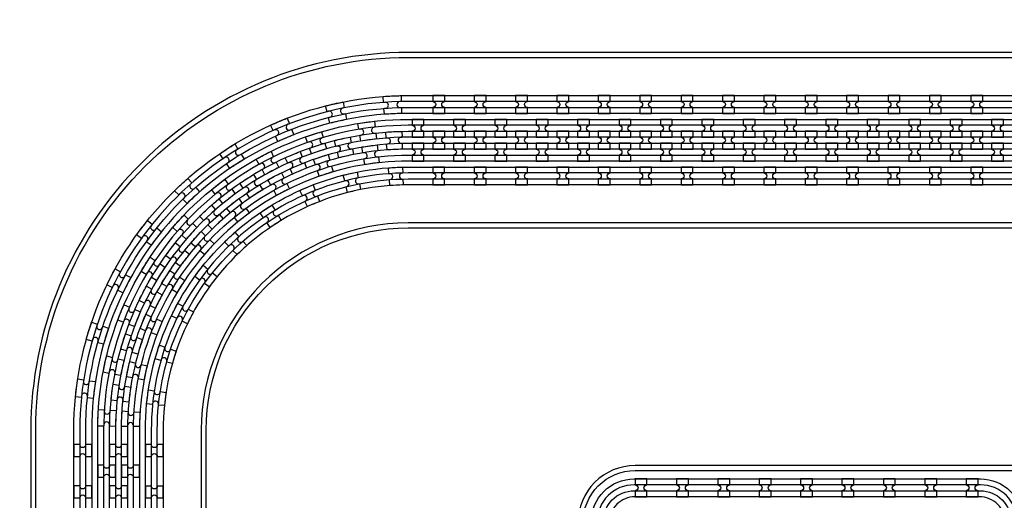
# Model space of a CAD drawing. Extents: x -63500 to 63500, y -63500 to 63500.
# Tile 39 of 256: x -10891 to -4943, y -34085 to -31181. Entities that reach past the tile are written whole.
import ezdxf

# ---------------------------------------------------------------- set-up
doc = ezdxf.new("R2010")
doc.units = 13
doc.header["$MEASUREMENT"] = 0
for name, color, linetype in [('1_Metal', 2, 'Continuous'), ('2_Electrodes', 5, 'Continuous'), ('3_Outline', 4, 'Continuous')]:
    doc.layers.add(name, color=color, linetype=linetype)

# ---------------------------------------------------------------- blocks, each defined once
blk = doc.blocks.new('*U232')
at = {"layer": '1_Metal'}
for points in [[(137.3, 193.7, -1), (140.1, 229.6, 0.000475), (142.9, 229.4), (145.6, 265.3, -0.013499), (66.1, 273.3), (61.5, 237.6, 0.000627), (65.3, 237.1, -1), (60.8, 201.4, -0.000627), (56.9, 201.9), (52.3, 166.2, 0.013498), (137.6, 157.5), (140.3, 193.5, -0.000475)], [(-23, 31.6), (-17.3, 67.2, -0.000725), (-22.1, 68, -1), (-16.2, 103.5, 0.000725), (-11.5, 102.7), (-5.7, 138.2, -0.013497), (-91.8, 154.6), (-99.5, 119.4, 0.000878), (-93.8, 118.2, -1), (-101.4, 83, -0.000877), (-107.2, 84.3), (-114.9, 49.1, 0.013496)], [(-122.5, 13.9), (-130.2, -21.2, 0.001088), (-122.5, -22.9, -1), (-130.1, -58.1, -0.001088), (-137.9, -56.4), (-145.6, -91.6, 0.013495), (-46.1, -110.5), (-40.3, -75, -0.000936), (-47.1, -73.9, -1), (-41.2, -38.3, 0.000936), (-34.6, -39.4), (-28.8, -3.9, -0.013496)], [(38.6, 59.1), (34, 23.4, 0.000987), (40.8, 22.5, -1), (36.4, -13.2, -0.000987), (29.4, -12.4), (24.9, -48.1, 0.013495), (121.7, -57.8), (124.4, -21.9, -0.000835), (118.5, -21.5, -1), (121.3, 14.4, 0.000835), (127, 14), (129.7, 49.9, -0.013497), (38.6, 59.1)], [(16.3, -192.1, -1), (11.9, -227.9, -0.001268), (1.9, -226.6), (-2.6, -262.3, 0.013494), (105.8, -273.3), (108.5, -237.4, -0.001116), (99.6, -236.7, -1), (102.5, -200.8, 0.001116), (111.1, -201.5), (113.8, -165.6, -0.013495), (11.1, -155.2), (6.5, -190.9, 0.001268)]]:
    blk.add_lwpolyline(points, format="xyb", close=True, dxfattribs=at)
blk = doc.blocks.new('*U226')
at = {"layer": '1_Metal', "color": 0, "linetype": 'ByBlock', "lineweight": -2, "transparency": 16777216}
for p, rotation in [((-415.8, 1200.9), 80.00000000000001), ((-537.3, 919.2), 70.00000000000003), ((-705.7, 662.9), 59.99999999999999), ((-916.2, 439.7), 50), ((-1162.2, 256.5), 40), ((-1436.2, 118.7), 30.00000000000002), ((-1730.1, 30.7), 19.99999999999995), ((-2034.7, -5), 9.999999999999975)]:
    blk.add_blockref('*U232', p, dxfattribs=dict(at, rotation=rotation))
blk.add_blockref('*U232', (-2340.9, 12.7), dxfattribs=at)
blk = doc.blocks.new('*U228')
at = {"layer": '1_Metal'}
for points in [[(137.3, 193.7, -1), (140.1, 229.6, 0.000475), (142.9, 229.4), (145.6, 265.3, -0.013499), (66.1, 273.3), (61.5, 237.6, 0.000627), (65.3, 237.1, -1), (60.8, 201.4, -0.000627), (56.9, 201.9), (52.3, 166.2, 0.013498), (137.6, 157.5), (140.3, 193.5, -0.000475)], [(-23, 31.6), (-17.3, 67.2, -0.000725), (-22.1, 68, -1), (-16.2, 103.5, 0.000725), (-11.5, 102.7), (-5.7, 138.2, -0.013497), (-91.8, 154.6), (-99.5, 119.4, 0.000878), (-93.8, 118.2, -1), (-101.4, 83, -0.000877), (-107.2, 84.3), (-114.9, 49.1, 0.013496)], [(-122.5, 13.9), (-130.2, -21.2, 0.001088), (-122.5, -22.9, -1), (-130.1, -58.1, -0.001088), (-137.9, -56.4), (-145.6, -91.6, 0.013495), (-46.1, -110.5), (-40.3, -75, -0.000936), (-47.1, -73.9, -1), (-41.2, -38.3, 0.000936), (-34.6, -39.4), (-28.8, -3.9, -0.013496)], [(38.6, 59.1), (34, 23.4, 0.000987), (40.8, 22.5, -1), (36.4, -13.2, -0.000987), (29.4, -12.4), (24.9, -48.1, 0.013495), (121.7, -57.8), (124.4, -21.9, -0.000835), (118.5, -21.5, -1), (121.3, 14.4, 0.000835), (127, 14), (129.7, 49.9, -0.013497), (38.6, 59.1)], [(16.3, -192.1, -1), (11.9, -227.9, -0.001268), (1.9, -226.6), (-2.6, -262.3, 0.013494), (105.8, -273.3), (108.5, -237.4, -0.001116), (99.6, -236.7, -1), (102.5, -200.8, 0.001116), (111.1, -201.5), (113.8, -165.6, -0.013495), (11.1, -155.2), (6.5, -190.9, 0.001268)]]:
    blk.add_lwpolyline(points, format="xyb", close=True, dxfattribs=at)
blk = doc.blocks.new('*U229')
at = {"layer": '1_Metal', "color": 0, "linetype": 'ByBlock', "lineweight": -2, "transparency": 16777216}
for p, rotation in [((-415.8, 1200.9), 80.00000000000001), ((-537.3, 919.2), 70.00000000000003), ((-705.7, 662.9), 59.99999999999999), ((-916.2, 439.7), 50), ((-1162.2, 256.5), 40), ((-1436.2, 118.7), 30.00000000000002), ((-1730.1, 30.7), 19.99999999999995), ((-2034.7, -5), 9.999999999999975)]:
    blk.add_blockref('*U228', p, dxfattribs=dict(at, rotation=rotation))
blk.add_blockref('*U228', (-2340.9, 12.7), dxfattribs=at)
blk = doc.blocks.new('*U230')
at = {"layer": '1_Metal'}
for points in [[(-270, 36), (-270, -36), (-234, -36, -0.414214), (-216, -18), (-216, -18, -0.414214), (-198, -36), (-162, -36), (-162, 36), (-198, 36, -0.414214), (-216, 18), (-216, 18, -0.414214), (-234, 36)], [(54, -35.9), (54, 36.1), (18, 36.1, -0.414214), (0, 18.1), (0, 18.1, -0.414214), (-18, 36.1), (-54, 36.1), (-54, -35.9), (-18, -35.9, -0.414214), (0, -17.9), (0, -17.9, -0.414214), (18, -35.9), (54, -35.9)], [(162, 35.9), (162, -36.1), (198, -36.1, -0.414214), (216, -18.1), (216, -18.1, -0.414214), (234, -36.1), (270, -36.1), (270, 35.9), (234, 35.9, -0.414214), (216, 17.9), (216, 17.9, -0.414214), (198, 35.9)]]:
    blk.add_lwpolyline(points, format="xyb", close=True, dxfattribs=at)
blk = doc.blocks.new('*U231')
at = {"layer": '1_Metal', "color": 0, "linetype": 'ByBlock', "lineweight": -2, "transparency": 16777216}
for p in [(0, 250), (0, 0)]:
    blk.add_blockref('*U230', p, dxfattribs=at)

msp = doc.modelspace()

# ---------------------------------------------------------------- linework, layer by layer
for radius in [50000, 47500, 45000]:
    msp.add_circle((0, 0), radius)
at = {"layer": '1_Metal'}
for points in [[(-50000, 0, 1), (50000, 0), (51000, 0, -1), (-51000, 0)], [(-8324, -31639.7), (-8396, -31639.7), (-8396, -31675.7, -0.414214), (-8378, -31693.7), (-8378, -31693.7, -0.414214), (-8396, -31711.7), (-8396, -31747.7), (-8324, -31747.7), (-8324, -31711.7, -0.414214), (-8342, -31693.7), (-8342, -31693.7, -0.414214), (-8324, -31675.7)], [(-8074, -31639.7), (-8146, -31639.7), (-8146, -31675.7, -0.414214), (-8128, -31693.7), (-8128, -31693.7, -0.414214), (-8146, -31711.7), (-8146, -31747.7), (-8074, -31747.7), (-8074, -31711.7, -0.414214), (-8092, -31693.7), (-8092, -31693.7, -0.414214), (-8074, -31675.7)], [(-7824, -31639.7), (-7896, -31639.7), (-7896, -31675.7, -0.414214), (-7878, -31693.7), (-7878, -31693.7, -0.414214), (-7896, -31711.7), (-7896, -31747.7), (-7824, -31747.7), (-7824, -31711.7, -0.414214), (-7842, -31693.7), (-7842, -31693.7, -0.414214), (-7824, -31675.7)], [(-7574, -31639.7), (-7646, -31639.7), (-7646, -31675.7, -0.414214), (-7628, -31693.7), (-7628, -31693.7, -0.414214), (-7646, -31711.7), (-7646, -31747.7), (-7574, -31747.7), (-7574, -31711.7, -0.414214), (-7592, -31693.7), (-7592, -31693.7, -0.414214), (-7574, -31675.7)], [(-7324, -31639.7), (-7396, -31639.7), (-7396, -31675.7, -0.414214), (-7378, -31693.7), (-7378, -31693.7, -0.414214), (-7396, -31711.7), (-7396, -31747.7), (-7324, -31747.7), (-7324, -31711.7, -0.414214), (-7342, -31693.7), (-7342, -31693.7, -0.414214), (-7324, -31675.7)], [(-7074, -31639.7), (-7146, -31639.7), (-7146, -31675.7, -0.414214), (-7128, -31693.7), (-7128, -31693.7, -0.414214), (-7146, -31711.7), (-7146, -31747.7), (-7074, -31747.7), (-7074, -31711.7, -0.414214), (-7092, -31693.7), (-7092, -31693.7, -0.414214), (-7074, -31675.7)], [(-6824, -31639.7), (-6896, -31639.7), (-6896, -31675.7, -0.414214), (-6878, -31693.7), (-6878, -31693.7, -0.414214), (-6896, -31711.7), (-6896, -31747.7), (-6824, -31747.7), (-6824, -31711.7, -0.414214), (-6842, -31693.7), (-6842, -31693.7, -0.414214), (-6824, -31675.7)], [(-6574, -31639.7), (-6646, -31639.7), (-6646, -31675.7, -0.414214), (-6628, -31693.7), (-6628, -31693.7, -0.414214), (-6646, -31711.7), (-6646, -31747.7), (-6574, -31747.7), (-6574, -31711.7, -0.414214), (-6592, -31693.7), (-6592, -31693.7, -0.414214), (-6574, -31675.7)], [(-6324, -31639.7), (-6396, -31639.7), (-6396, -31675.7, -0.414214), (-6378, -31693.7), (-6378, -31693.7, -0.414214), (-6396, -31711.7), (-6396, -31747.7), (-6324, -31747.7), (-6324, -31711.7, -0.414214), (-6342, -31693.7), (-6342, -31693.7, -0.414214), (-6324, -31675.7)], [(-6074, -31639.7), (-6146, -31639.7), (-6146, -31675.7, -0.414214), (-6128, -31693.7), (-6128, -31693.7, -0.414214), (-6146, -31711.7), (-6146, -31747.7), (-6074, -31747.7), (-6074, -31711.7, -0.414214), (-6092, -31693.7), (-6092, -31693.7, -0.414214), (-6074, -31675.7)], [(-5824, -31639.7), (-5896, -31639.7), (-5896, -31675.7, -0.414214), (-5878, -31693.7), (-5878, -31693.7, -0.414214), (-5896, -31711.7), (-5896, -31747.7), (-5824, -31747.7), (-5824, -31711.7, -0.414214), (-5842, -31693.7), (-5842, -31693.7, -0.414214), (-5824, -31675.7)], [(-5574, -31639.7), (-5646, -31639.7), (-5646, -31675.7, -0.414214), (-5628, -31693.7), (-5628, -31693.7, -0.414214), (-5646, -31711.7), (-5646, -31747.7), (-5574, -31747.7), (-5574, -31711.7, -0.414214), (-5592, -31693.7), (-5592, -31693.7, -0.414214), (-5574, -31675.7)], [(-5324, -31639.7), (-5396, -31639.7), (-5396, -31675.7, -0.414214), (-5378, -31693.7), (-5378, -31693.7, -0.414214), (-5396, -31711.7), (-5396, -31747.7), (-5324, -31747.7), (-5324, -31711.7, -0.414214), (-5342, -31693.7), (-5342, -31693.7, -0.414214), (-5324, -31675.7)], [(-5074, -31639.7), (-5146, -31639.7), (-5146, -31675.7, -0.414214), (-5128, -31693.7), (-5128, -31693.7, -0.414214), (-5146, -31711.7), (-5146, -31747.7), (-5074, -31747.7), (-5074, -31711.7, -0.414214), (-5092, -31693.7), (-5092, -31693.7, -0.414214), (-5074, -31675.7)], [(18997.9, -31819.7), (-8544, -31819.7, 0.414214), (-10384, -33659.7), (-10384, -34159.7, 0.414214), (-8544, -35999.7), (-7312, -35999.7, 0.414214), (-7294, -35981.7), (-7294, -35981.7), (-7263.4, -35981.7), (-7263.4, -36051.9), (-7293.4, -36051.9, 0.384752), (-7311.3, -36035.7), (-8544, -36035.7, -0.414214), (-10420, -34159.7), (-10420, -33659.7, -0.414214), (-8544, -31783.7), (18997.9, -31783.7)], [(-8520.9, -31891.7), (-8448.9, -31891.7), (-8448.9, -31855.7, -0.414214), (-8466.9, -31837.7), (-8466.9, -31837.7, -0.414214), (-8448.9, -31819.7), (-8448.9, -31783.7), (-8520.9, -31783.7), (-8520.9, -31819.7, -0.414214), (-8502.9, -31837.7), (-8502.9, -31837.7, -0.414214), (-8520.9, -31855.7), (-8520.9, -31891.7)], [(-8270.9, -31891.7), (-8198.9, -31891.7), (-8198.9, -31855.7, -0.414214), (-8216.9, -31837.7), (-8216.9, -31837.7, -0.414214), (-8198.9, -31819.7), (-8198.9, -31783.7), (-8270.9, -31783.7), (-8270.9, -31819.7, -0.414214), (-8252.9, -31837.7), (-8252.9, -31837.7, -0.414214), (-8270.9, -31855.7), (-8270.9, -31891.7)], [(-8020.9, -31891.7), (-7948.9, -31891.7), (-7948.9, -31855.7, -0.414214), (-7966.9, -31837.7), (-7966.9, -31837.7, -0.414214), (-7948.9, -31819.7), (-7948.9, -31783.7), (-8020.9, -31783.7), (-8020.9, -31819.7, -0.414214), (-8002.9, -31837.7), (-8002.9, -31837.7, -0.414214), (-8020.9, -31855.7), (-8020.9, -31891.7)], [(-7770.9, -31891.7), (-7698.9, -31891.7), (-7698.9, -31855.7, -0.414214), (-7716.9, -31837.7), (-7716.9, -31837.7, -0.414214), (-7698.9, -31819.7), (-7698.9, -31783.7), (-7770.9, -31783.7), (-7770.9, -31819.7, -0.414214), (-7752.9, -31837.7), (-7752.9, -31837.7, -0.414214), (-7770.9, -31855.7), (-7770.9, -31891.7)], [(-7520.9, -31891.7), (-7448.9, -31891.7), (-7448.9, -31855.7, -0.414214), (-7466.9, -31837.7), (-7466.9, -31837.7, -0.414214), (-7448.9, -31819.7), (-7448.9, -31783.7), (-7520.9, -31783.7), (-7520.9, -31819.7, -0.414214), (-7502.9, -31837.7), (-7502.9, -31837.7, -0.414214), (-7520.9, -31855.7), (-7520.9, -31891.7)], [(-7270.9, -31891.7), (-7198.9, -31891.7), (-7198.9, -31855.7, -0.414214), (-7216.9, -31837.7), (-7216.9, -31837.7, -0.414214), (-7198.9, -31819.7), (-7198.9, -31783.7), (-7270.9, -31783.7), (-7270.9, -31819.7, -0.414214), (-7252.9, -31837.7), (-7252.9, -31837.7, -0.414214), (-7270.9, -31855.7), (-7270.9, -31891.7)], [(-7020.9, -31891.7), (-6948.9, -31891.7), (-6948.9, -31855.7, -0.414214), (-6966.9, -31837.7), (-6966.9, -31837.7, -0.414214), (-6948.9, -31819.7), (-6948.9, -31783.7), (-7020.9, -31783.7), (-7020.9, -31819.7, -0.414214), (-7002.9, -31837.7), (-7002.9, -31837.7, -0.414214), (-7020.9, -31855.7), (-7020.9, -31891.7)], [(-6770.9, -31891.7), (-6698.9, -31891.7), (-6698.9, -31855.7, -0.414214), (-6716.9, -31837.7), (-6716.9, -31837.7, -0.414214), (-6698.9, -31819.7), (-6698.9, -31783.7), (-6770.9, -31783.7), (-6770.9, -31819.7, -0.414214), (-6752.9, -31837.7), (-6752.9, -31837.7, -0.414214), (-6770.9, -31855.7), (-6770.9, -31891.7)], [(-6520.9, -31891.7), (-6448.9, -31891.7), (-6448.9, -31855.7, -0.414214), (-6466.9, -31837.7), (-6466.9, -31837.7, -0.414214), (-6448.9, -31819.7), (-6448.9, -31783.7), (-6520.9, -31783.7), (-6520.9, -31819.7, -0.414214), (-6502.9, -31837.7), (-6502.9, -31837.7, -0.414214), (-6520.9, -31855.7), (-6520.9, -31891.7)], [(-6270.9, -31891.7), (-6198.9, -31891.7), (-6198.9, -31855.7, -0.414214), (-6216.9, -31837.7), (-6216.9, -31837.7, -0.414214), (-6198.9, -31819.7), (-6198.9, -31783.7), (-6270.9, -31783.7), (-6270.9, -31819.7, -0.414214), (-6252.9, -31837.7), (-6252.9, -31837.7, -0.414214), (-6270.9, -31855.7), (-6270.9, -31891.7)], [(-6020.9, -31891.7), (-5948.9, -31891.7), (-5948.9, -31855.7, -0.414214), (-5966.9, -31837.7), (-5966.9, -31837.7, -0.414214), (-5948.9, -31819.7), (-5948.9, -31783.7), (-6020.9, -31783.7), (-6020.9, -31819.7, -0.414214), (-6002.9, -31837.7), (-6002.9, -31837.7, -0.414214), (-6020.9, -31855.7), (-6020.9, -31891.7)], [(-5770.9, -31891.7), (-5698.9, -31891.7), (-5698.9, -31855.7, -0.414214), (-5716.9, -31837.7), (-5716.9, -31837.7, -0.414214), (-5698.9, -31819.7), (-5698.9, -31783.7), (-5770.9, -31783.7), (-5770.9, -31819.7, -0.414214), (-5752.9, -31837.7), (-5752.9, -31837.7, -0.414214), (-5770.9, -31855.7), (-5770.9, -31891.7)], [(-5520.9, -31891.7), (-5448.9, -31891.7), (-5448.9, -31855.7, -0.414214), (-5466.9, -31837.7), (-5466.9, -31837.7, -0.414214), (-5448.9, -31819.7), (-5448.9, -31783.7), (-5520.9, -31783.7), (-5520.9, -31819.7, -0.414214), (-5502.9, -31837.7), (-5502.9, -31837.7, -0.414214), (-5520.9, -31855.7), (-5520.9, -31891.7)], [(-5270.9, -31891.7), (-5198.9, -31891.7), (-5198.9, -31855.7, -0.414214), (-5216.9, -31837.7), (-5216.9, -31837.7, -0.414214), (-5198.9, -31819.7), (-5198.9, -31783.7), (-5270.9, -31783.7), (-5270.9, -31819.7, -0.414214), (-5252.9, -31837.7), (-5252.9, -31837.7, -0.414214), (-5270.9, -31855.7), (-5270.9, -31891.7)], [(-5020.9, -31891.7), (-4948.9, -31891.7), (-4948.9, -31855.7, -0.414214), (-4966.9, -31837.7), (-4966.9, -31837.7, -0.414214), (-4948.9, -31819.7), (-4948.9, -31783.7), (-5020.9, -31783.7), (-5020.9, -31819.7, -0.414214), (-5002.9, -31837.7), (-5002.9, -31837.7, -0.414214), (-5020.9, -31855.7), (-5020.9, -31891.7)], [(18997.9, -31891.7), (-8544, -31891.7, 0.414214), (-10312, -33659.7), (-10312, -34159.7, 0.414214), (-8544, -35927.7), (-7312, -35927.7, 0.414214), (-7294, -35909.7), (-7294, -35909.7), (-7263.4, -35909.7), (-7263.4, -35981.7), (-7294, -35981.7, 0.414214), (-7312, -35963.7), (-8544, -35963.7, -0.414214), (-10348, -34159.7), (-10348, -33659.7, -0.414214), (-8544, -31855.7), (18997.9, -31855.7)], [(-8395.9, -31963.7), (-8323.9, -31963.7), (-8323.9, -31927.7, -0.414214), (-8341.9, -31909.7), (-8341.9, -31909.7, -0.414214), (-8323.9, -31891.7), (-8323.9, -31855.7), (-8395.9, -31855.7), (-8395.9, -31891.7, -0.414214), (-8377.9, -31909.7), (-8377.9, -31909.7, -0.414214), (-8395.9, -31927.7), (-8395.9, -31963.7)], [(-8145.9, -31963.7), (-8073.9, -31963.7), (-8073.9, -31927.7, -0.414214), (-8091.9, -31909.7), (-8091.9, -31909.7, -0.414214), (-8073.9, -31891.7), (-8073.9, -31855.7), (-8145.9, -31855.7), (-8145.9, -31891.7, -0.414214), (-8127.9, -31909.7), (-8127.9, -31909.7, -0.414214), (-8145.9, -31927.7), (-8145.9, -31963.7)], [(-7895.9, -31963.7), (-7823.9, -31963.7), (-7823.9, -31927.7, -0.414214), (-7841.9, -31909.7), (-7841.9, -31909.7, -0.414214), (-7823.9, -31891.7), (-7823.9, -31855.7), (-7895.9, -31855.7), (-7895.9, -31891.7, -0.414214), (-7877.9, -31909.7), (-7877.9, -31909.7, -0.414214), (-7895.9, -31927.7), (-7895.9, -31963.7)], [(-7645.9, -31963.7), (-7573.9, -31963.7), (-7573.9, -31927.7, -0.414214), (-7591.9, -31909.7), (-7591.9, -31909.7, -0.414214), (-7573.9, -31891.7), (-7573.9, -31855.7), (-7645.9, -31855.7), (-7645.9, -31891.7, -0.414214), (-7627.9, -31909.7), (-7627.9, -31909.7, -0.414214), (-7645.9, -31927.7), (-7645.9, -31963.7)], [(-7395.9, -31963.7), (-7323.9, -31963.7), (-7323.9, -31927.7, -0.414214), (-7341.9, -31909.7), (-7341.9, -31909.7, -0.414214), (-7323.9, -31891.7), (-7323.9, -31855.7), (-7395.9, -31855.7), (-7395.9, -31891.7, -0.414214), (-7377.9, -31909.7), (-7377.9, -31909.7, -0.414214), (-7395.9, -31927.7), (-7395.9, -31963.7)], [(-7145.9, -31963.7), (-7073.9, -31963.7), (-7073.9, -31927.7, -0.414214), (-7091.9, -31909.7), (-7091.9, -31909.7, -0.414214), (-7073.9, -31891.7), (-7073.9, -31855.7), (-7145.9, -31855.7), (-7145.9, -31891.7, -0.414214), (-7127.9, -31909.7), (-7127.9, -31909.7, -0.414214), (-7145.9, -31927.7), (-7145.9, -31963.7)], [(-6895.9, -31963.7), (-6823.9, -31963.7), (-6823.9, -31927.7, -0.414214), (-6841.9, -31909.7), (-6841.9, -31909.7, -0.414214), (-6823.9, -31891.7), (-6823.9, -31855.7), (-6895.9, -31855.7), (-6895.9, -31891.7, -0.414214), (-6877.9, -31909.7), (-6877.9, -31909.7, -0.414214), (-6895.9, -31927.7), (-6895.9, -31963.7)], [(-6645.9, -31963.7), (-6573.9, -31963.7), (-6573.9, -31927.7, -0.414214), (-6591.9, -31909.7), (-6591.9, -31909.7, -0.414214), (-6573.9, -31891.7), (-6573.9, -31855.7), (-6645.9, -31855.7), (-6645.9, -31891.7, -0.414214), (-6627.9, -31909.7), (-6627.9, -31909.7, -0.414214), (-6645.9, -31927.7), (-6645.9, -31963.7)], [(-6395.9, -31963.7), (-6323.9, -31963.7), (-6323.9, -31927.7, -0.414214), (-6341.9, -31909.7), (-6341.9, -31909.7, -0.414214), (-6323.9, -31891.7), (-6323.9, -31855.7), (-6395.9, -31855.7), (-6395.9, -31891.7, -0.414214), (-6377.9, -31909.7), (-6377.9, -31909.7, -0.414214), (-6395.9, -31927.7), (-6395.9, -31963.7)], [(-6145.9, -31963.7), (-6073.9, -31963.7), (-6073.9, -31927.7, -0.414214), (-6091.9, -31909.7), (-6091.9, -31909.7, -0.414214), (-6073.9, -31891.7), (-6073.9, -31855.7), (-6145.9, -31855.7), (-6145.9, -31891.7, -0.414214), (-6127.9, -31909.7), (-6127.9, -31909.7, -0.414214), (-6145.9, -31927.7), (-6145.9, -31963.7)], [(-5895.9, -31963.7), (-5823.9, -31963.7), (-5823.9, -31927.7, -0.414214), (-5841.9, -31909.7), (-5841.9, -31909.7, -0.414214), (-5823.9, -31891.7), (-5823.9, -31855.7), (-5895.9, -31855.7), (-5895.9, -31891.7, -0.414214), (-5877.9, -31909.7), (-5877.9, -31909.7, -0.414214), (-5895.9, -31927.7), (-5895.9, -31963.7)], [(-5645.9, -31963.7), (-5573.9, -31963.7), (-5573.9, -31927.7, -0.414214), (-5591.9, -31909.7), (-5591.9, -31909.7, -0.414214), (-5573.9, -31891.7), (-5573.9, -31855.7), (-5645.9, -31855.7), (-5645.9, -31891.7, -0.414214), (-5627.9, -31909.7), (-5627.9, -31909.7, -0.414214), (-5645.9, -31927.7), (-5645.9, -31963.7)], [(-5395.9, -31963.7), (-5323.9, -31963.7), (-5323.9, -31927.7, -0.414214), (-5341.9, -31909.7), (-5341.9, -31909.7, -0.414214), (-5323.9, -31891.7), (-5323.9, -31855.7), (-5395.9, -31855.7), (-5395.9, -31891.7, -0.414214), (-5377.9, -31909.7), (-5377.9, -31909.7, -0.414214), (-5395.9, -31927.7), (-5395.9, -31963.7)], [(-5145.9, -31963.7), (-5073.9, -31963.7), (-5073.9, -31927.7, -0.414214), (-5091.9, -31909.7), (-5091.9, -31909.7, -0.414214), (-5073.9, -31891.7), (-5073.9, -31855.7), (-5145.9, -31855.7), (-5145.9, -31891.7, -0.414214), (-5127.9, -31909.7), (-5127.9, -31909.7, -0.414214), (-5145.9, -31927.7), (-5145.9, -31963.7)], [(18997.9, -31963.7), (-8544, -31963.7, 0.414214), (-10240, -33659.7), (-10240, -34159.7, 0.414214), (-8544, -35855.7), (-7312, -35855.7, 0.414214), (-7294, -35837.7), (-7294, -35837.7), (-7263.4, -35837.7), (-7263.4, -35909.7), (-7294, -35909.7, 0.414214), (-7312, -35891.7), (-8544, -35891.7, -0.414214), (-10276, -34159.7), (-10276, -33659.7, -0.414214), (-8544, -31927.7), (18997.9, -31927.7)], [(-8520.9, -31927.7), (-8520.9, -31963.7, -0.414214), (-8502.9, -31981.7), (-8502.9, -31981.7, -0.414214), (-8520.9, -31999.7), (-8520.9, -32035.7), (-8448.9, -32035.7), (-8448.9, -31999.7, -0.414214), (-8466.9, -31981.7), (-8466.9, -31981.7, -0.414214), (-8448.9, -31963.7), (-8448.9, -31927.7)], [(-8270.9, -31927.7), (-8270.9, -31963.7, -0.414214), (-8252.9, -31981.7), (-8252.9, -31981.7, -0.414214), (-8270.9, -31999.7), (-8270.9, -32035.7), (-8198.9, -32035.7), (-8198.9, -31999.7, -0.414214), (-8216.9, -31981.7), (-8216.9, -31981.7, -0.414214), (-8198.9, -31963.7), (-8198.9, -31927.7)], [(-8020.9, -31927.7), (-8020.9, -31963.7, -0.414214), (-8002.9, -31981.7), (-8002.9, -31981.7, -0.414214), (-8020.9, -31999.7), (-8020.9, -32035.7), (-7948.9, -32035.7), (-7948.9, -31999.7, -0.414214), (-7966.9, -31981.7), (-7966.9, -31981.7, -0.414214), (-7948.9, -31963.7), (-7948.9, -31927.7)], [(-7770.9, -31927.7), (-7770.9, -31963.7, -0.414214), (-7752.9, -31981.7), (-7752.9, -31981.7, -0.414214), (-7770.9, -31999.7), (-7770.9, -32035.7), (-7698.9, -32035.7), (-7698.9, -31999.7, -0.414214), (-7716.9, -31981.7), (-7716.9, -31981.7, -0.414214), (-7698.9, -31963.7), (-7698.9, -31927.7)], [(-7520.9, -31927.7), (-7520.9, -31963.7, -0.414214), (-7502.9, -31981.7), (-7502.9, -31981.7, -0.414214), (-7520.9, -31999.7), (-7520.9, -32035.7), (-7448.9, -32035.7), (-7448.9, -31999.7, -0.414214), (-7466.9, -31981.7), (-7466.9, -31981.7, -0.414214), (-7448.9, -31963.7), (-7448.9, -31927.7)], [(-7270.9, -31927.7), (-7270.9, -31963.7, -0.414214), (-7252.9, -31981.7), (-7252.9, -31981.7, -0.414214), (-7270.9, -31999.7), (-7270.9, -32035.7), (-7198.9, -32035.7), (-7198.9, -31999.7, -0.414214), (-7216.9, -31981.7), (-7216.9, -31981.7, -0.414214), (-7198.9, -31963.7), (-7198.9, -31927.7)], [(-7020.9, -31927.7), (-7020.9, -31963.7, -0.414214), (-7002.9, -31981.7), (-7002.9, -31981.7, -0.414214), (-7020.9, -31999.7), (-7020.9, -32035.7), (-6948.9, -32035.7), (-6948.9, -31999.7, -0.414214), (-6966.9, -31981.7), (-6966.9, -31981.7, -0.414214), (-6948.9, -31963.7), (-6948.9, -31927.7)], [(-6770.9, -31927.7), (-6770.9, -31963.7, -0.414214), (-6752.9, -31981.7), (-6752.9, -31981.7, -0.414214), (-6770.9, -31999.7), (-6770.9, -32035.7), (-6698.9, -32035.7), (-6698.9, -31999.7, -0.414214), (-6716.9, -31981.7), (-6716.9, -31981.7, -0.414214), (-6698.9, -31963.7), (-6698.9, -31927.7)], [(-6520.9, -31927.7), (-6520.9, -31963.7, -0.414214), (-6502.9, -31981.7), (-6502.9, -31981.7, -0.414214), (-6520.9, -31999.7), (-6520.9, -32035.7), (-6448.9, -32035.7), (-6448.9, -31999.7, -0.414214), (-6466.9, -31981.7), (-6466.9, -31981.7, -0.414214), (-6448.9, -31963.7), (-6448.9, -31927.7)], [(-6270.9, -31927.7), (-6270.9, -31963.7, -0.414214), (-6252.9, -31981.7), (-6252.9, -31981.7, -0.414214), (-6270.9, -31999.7), (-6270.9, -32035.7), (-6198.9, -32035.7), (-6198.9, -31999.7, -0.414214), (-6216.9, -31981.7), (-6216.9, -31981.7, -0.414214), (-6198.9, -31963.7), (-6198.9, -31927.7)], [(-6020.9, -31927.7), (-6020.9, -31963.7, -0.414214), (-6002.9, -31981.7), (-6002.9, -31981.7, -0.414214), (-6020.9, -31999.7), (-6020.9, -32035.7), (-5948.9, -32035.7), (-5948.9, -31999.7, -0.414214), (-5966.9, -31981.7), (-5966.9, -31981.7, -0.414214), (-5948.9, -31963.7), (-5948.9, -31927.7)], [(-5770.9, -31927.7), (-5770.9, -31963.7, -0.414214), (-5752.9, -31981.7), (-5752.9, -31981.7, -0.414214), (-5770.9, -31999.7), (-5770.9, -32035.7), (-5698.9, -32035.7), (-5698.9, -31999.7, -0.414214), (-5716.9, -31981.7), (-5716.9, -31981.7, -0.414214), (-5698.9, -31963.7), (-5698.9, -31927.7)], [(-5520.9, -31927.7), (-5520.9, -31963.7, -0.414214), (-5502.9, -31981.7), (-5502.9, -31981.7, -0.414214), (-5520.9, -31999.7), (-5520.9, -32035.7), (-5448.9, -32035.7), (-5448.9, -31999.7, -0.414214), (-5466.9, -31981.7), (-5466.9, -31981.7, -0.414214), (-5448.9, -31963.7), (-5448.9, -31927.7)], [(-5270.9, -31927.7), (-5270.9, -31963.7, -0.414214), (-5252.9, -31981.7), (-5252.9, -31981.7, -0.414214), (-5270.9, -31999.7), (-5270.9, -32035.7), (-5198.9, -32035.7), (-5198.9, -31999.7, -0.414214), (-5216.9, -31981.7), (-5216.9, -31981.7, -0.414214), (-5198.9, -31963.7), (-5198.9, -31927.7)], [(-5020.9, -31927.7), (-5020.9, -31963.7, -0.414214), (-5002.9, -31981.7), (-5002.9, -31981.7, -0.414214), (-5020.9, -31999.7), (-5020.9, -32035.7), (-4948.9, -32035.7), (-4948.9, -31999.7, -0.414214), (-4966.9, -31981.7), (-4966.9, -31981.7, -0.414214), (-4948.9, -31963.7), (-4948.9, -31927.7)], [(18997.9, -32035.7), (-8544, -32035.7, 0.414214), (-10168, -33659.7), (-10168, -34159.7, 0.414214), (-8544, -35783.7), (-7311.3, -35783.7, 0.384752), (-7293.4, -35767.5), (-7263.4, -35767.5), (-7263.4, -35837.7), (-7294, -35837.7, 0.414214), (-7312, -35819.7), (-8544, -35819.7, -0.414214), (-10204, -34159.7), (-10204, -33659.7, -0.414214), (-8544, -31999.7), (18997.9, -31999.7)], [(-8324.1, -32071.7), (-8396.1, -32071.7), (-8396.1, -32107.7, -0.414214), (-8378.1, -32125.7), (-8378.1, -32125.7, -0.414214), (-8396.1, -32143.7), (-8396.1, -32179.7), (-8324.1, -32179.7), (-8324.1, -32143.7, -0.414214), (-8342.1, -32125.7), (-8342.1, -32125.7, -0.414214), (-8324.1, -32107.7)], [(-8074.1, -32071.7), (-8146.1, -32071.7), (-8146.1, -32107.7, -0.414214), (-8128.1, -32125.7), (-8128.1, -32125.7, -0.414214), (-8146.1, -32143.7), (-8146.1, -32179.7), (-8074.1, -32179.7), (-8074.1, -32143.7, -0.414214), (-8092.1, -32125.7), (-8092.1, -32125.7, -0.414214), (-8074.1, -32107.7)], [(-7824.1, -32071.7), (-7896.1, -32071.7), (-7896.1, -32107.7, -0.414214), (-7878.1, -32125.7), (-7878.1, -32125.7, -0.414214), (-7896.1, -32143.7), (-7896.1, -32179.7), (-7824.1, -32179.7), (-7824.1, -32143.7, -0.414214), (-7842.1, -32125.7), (-7842.1, -32125.7, -0.414214), (-7824.1, -32107.7)], [(-7574.1, -32071.7), (-7646.1, -32071.7), (-7646.1, -32107.7, -0.414214), (-7628.1, -32125.7), (-7628.1, -32125.7, -0.414214), (-7646.1, -32143.7), (-7646.1, -32179.7), (-7574.1, -32179.7), (-7574.1, -32143.7, -0.414214), (-7592.1, -32125.7), (-7592.1, -32125.7, -0.414214), (-7574.1, -32107.7)], [(-7324.1, -32071.7), (-7396.1, -32071.7), (-7396.1, -32107.7, -0.414214), (-7378.1, -32125.7), (-7378.1, -32125.7, -0.414214), (-7396.1, -32143.7), (-7396.1, -32179.7), (-7324.1, -32179.7), (-7324.1, -32143.7, -0.414214), (-7342.1, -32125.7), (-7342.1, -32125.7, -0.414214), (-7324.1, -32107.7)], [(-7074.1, -32071.7), (-7146.1, -32071.7), (-7146.1, -32107.7, -0.414214), (-7128.1, -32125.7), (-7128.1, -32125.7, -0.414214), (-7146.1, -32143.7), (-7146.1, -32179.7), (-7074.1, -32179.7), (-7074.1, -32143.7, -0.414214), (-7092.1, -32125.7), (-7092.1, -32125.7, -0.414214), (-7074.1, -32107.7)], [(-6824.1, -32071.7), (-6896.1, -32071.7), (-6896.1, -32107.7, -0.414214), (-6878.1, -32125.7), (-6878.1, -32125.7, -0.414214), (-6896.1, -32143.7), (-6896.1, -32179.7), (-6824.1, -32179.7), (-6824.1, -32143.7, -0.414214), (-6842.1, -32125.7), (-6842.1, -32125.7, -0.414214), (-6824.1, -32107.7)], [(-6574.1, -32071.7), (-6646.1, -32071.7), (-6646.1, -32107.7, -0.414214), (-6628.1, -32125.7), (-6628.1, -32125.7, -0.414214), (-6646.1, -32143.7), (-6646.1, -32179.7), (-6574.1, -32179.7), (-6574.1, -32143.7, -0.414214), (-6592.1, -32125.7), (-6592.1, -32125.7, -0.414214), (-6574.1, -32107.7)], [(-6324.1, -32071.7), (-6396.1, -32071.7), (-6396.1, -32107.7, -0.414214), (-6378.1, -32125.7), (-6378.1, -32125.7, -0.414214), (-6396.1, -32143.7), (-6396.1, -32179.7), (-6324.1, -32179.7), (-6324.1, -32143.7, -0.414214), (-6342.1, -32125.7), (-6342.1, -32125.7, -0.414214), (-6324.1, -32107.7)], [(-6074.1, -32071.7), (-6146.1, -32071.7), (-6146.1, -32107.7, -0.414214), (-6128.1, -32125.7), (-6128.1, -32125.7, -0.414214), (-6146.1, -32143.7), (-6146.1, -32179.7), (-6074.1, -32179.7), (-6074.1, -32143.7, -0.414214), (-6092.1, -32125.7), (-6092.1, -32125.7, -0.414214), (-6074.1, -32107.7)], [(-5824.1, -32071.7), (-5896.1, -32071.7), (-5896.1, -32107.7, -0.414214), (-5878.1, -32125.7), (-5878.1, -32125.7, -0.414214), (-5896.1, -32143.7), (-5896.1, -32179.7), (-5824.1, -32179.7), (-5824.1, -32143.7, -0.414214), (-5842.1, -32125.7), (-5842.1, -32125.7, -0.414214), (-5824.1, -32107.7)], [(-5574.1, -32071.7), (-5646.1, -32071.7), (-5646.1, -32107.7, -0.414214), (-5628.1, -32125.7), (-5628.1, -32125.7, -0.414214), (-5646.1, -32143.7), (-5646.1, -32179.7), (-5574.1, -32179.7), (-5574.1, -32143.7, -0.414214), (-5592.1, -32125.7), (-5592.1, -32125.7, -0.414214), (-5574.1, -32107.7)], [(-5324.1, -32071.7), (-5396.1, -32071.7), (-5396.1, -32107.7, -0.414214), (-5378.1, -32125.7), (-5378.1, -32125.7, -0.414214), (-5396.1, -32143.7), (-5396.1, -32179.7), (-5324.1, -32179.7), (-5324.1, -32143.7, -0.414214), (-5342.1, -32125.7), (-5342.1, -32125.7, -0.414214), (-5324.1, -32107.7)], [(-5074.1, -32071.7), (-5146.1, -32071.7), (-5146.1, -32107.7, -0.414214), (-5128.1, -32125.7), (-5128.1, -32125.7, -0.414214), (-5146.1, -32143.7), (-5146.1, -32179.7), (-5074.1, -32179.7), (-5074.1, -32143.7, -0.414214), (-5092.1, -32125.7), (-5092.1, -32125.7, -0.414214), (-5074.1, -32107.7)], [(-10312, -33945.7), (-10312, -33873.7), (-10348, -33873.7, -0.414214), (-10366, -33891.7), (-10366, -33891.7, -0.414214), (-10384, -33873.7), (-10420, -33873.7), (-10420, -33945.7), (-10384, -33945.7, -0.414214), (-10366, -33927.7), (-10366, -33927.7, -0.414214), (-10348, -33945.7), (-10312, -33945.7)], [(-10276, -33945.7), (-10240, -33945.7, -0.414214), (-10222, -33927.7), (-10222, -33927.7, -0.414214), (-10204, -33945.7), (-10168, -33945.7), (-10168, -33873.7), (-10204, -33873.7, -0.414214), (-10222, -33891.7), (-10222, -33891.7, -0.414214), (-10240, -33873.7), (-10276, -33873.7)], [(-7102, -33955.7), (-7174, -33955.7), (-7174, -33991.7, -0.414214), (-7156, -34009.7), (-7156, -34009.7, -0.414214), (-7174, -34027.7), (-7174, -34063.7), (-7102, -34063.7), (-7102, -34027.7, -0.414214), (-7120, -34009.7), (-7120, -34009.7, -0.414214), (-7102, -33991.7)], [(-6852, -33955.7), (-6924, -33955.7), (-6924, -33991.7, -0.414214), (-6906, -34009.7), (-6906, -34009.7, -0.414214), (-6924, -34027.7), (-6924, -34063.7), (-6852, -34063.7), (-6852, -34027.7, -0.414214), (-6870, -34009.7), (-6870, -34009.7, -0.414214), (-6852, -33991.7)], [(-6602, -33955.7), (-6674, -33955.7), (-6674, -33991.7, -0.414214), (-6656, -34009.7), (-6656, -34009.7, -0.414214), (-6674, -34027.7), (-6674, -34063.7), (-6602, -34063.7), (-6602, -34027.7, -0.414214), (-6620, -34009.7), (-6620, -34009.7, -0.414214), (-6602, -33991.7)], [(-6352, -33955.7), (-6424, -33955.7), (-6424, -33991.7, -0.414214), (-6406, -34009.7), (-6406, -34009.7, -0.414214), (-6424, -34027.7), (-6424, -34063.7), (-6352, -34063.7), (-6352, -34027.7, -0.414214), (-6370, -34009.7), (-6370, -34009.7, -0.414214), (-6352, -33991.7)], [(-6102, -33955.7), (-6174, -33955.7), (-6174, -33991.7, -0.414214), (-6156, -34009.7), (-6156, -34009.7, -0.414214), (-6174, -34027.7), (-6174, -34063.7), (-6102, -34063.7), (-6102, -34027.7, -0.414214), (-6120, -34009.7), (-6120, -34009.7, -0.414214), (-6102, -33991.7)], [(-5852, -33955.7), (-5924, -33955.7), (-5924, -33991.7, -0.414214), (-5906, -34009.7), (-5906, -34009.7, -0.414214), (-5924, -34027.7), (-5924, -34063.7), (-5852, -34063.7), (-5852, -34027.7, -0.414214), (-5870, -34009.7), (-5870, -34009.7, -0.414214), (-5852, -33991.7)], [(-5602, -33955.7), (-5674, -33955.7), (-5674, -33991.7, -0.414214), (-5656, -34009.7), (-5656, -34009.7, -0.414214), (-5674, -34027.7), (-5674, -34063.7), (-5602, -34063.7), (-5602, -34027.7, -0.414214), (-5620, -34009.7), (-5620, -34009.7, -0.414214), (-5602, -33991.7)], [(-5352, -33955.7), (-5424, -33955.7), (-5424, -33991.7, -0.414214), (-5406, -34009.7), (-5406, -34009.7, -0.414214), (-5424, -34027.7), (-5424, -34063.7), (-5352, -34063.7), (-5352, -34027.7, -0.414214), (-5370, -34009.7), (-5370, -34009.7, -0.414214), (-5352, -33991.7)], [(-5102, -33955.7), (-5174, -33955.7), (-5174, -33991.7, -0.414214), (-5156, -34009.7), (-5156, -34009.7, -0.414214), (-5174, -34027.7), (-5174, -34063.7), (-5102, -34063.7), (-5102, -34027.7, -0.414214), (-5120, -34009.7), (-5120, -34009.7, -0.414214), (-5102, -33991.7)]]:
    msp.add_lwpolyline(points, format="xyb", close=True, dxfattribs=at)
for points in [[(-4830, -37605.7, -0.414214), (-5088, -37863.7), (-7180, -37863.7, -0.414214), (-7438, -37605.7), (-7438, -36329.7, 0.414214), (-7588, -36179.7), (-7588, -36179.7), (-8276.1, -36179.7), (-8544.1, -36179.7, -0.414214), (-10564.1, -34159.7), (-10564.1, -33659.7, -0.414214), (-8544.1, -31639.7), (18997.9, -31639.7)], [(18997.9, -31675.7), (-8544, -31675.7, 0.414214), (-10528, -33659.7), (-10528, -34159.7, 0.414214), (-8544, -36143.7), (-7588, -36143.7, -0.414214), (-7402, -36329.7), (-7402, -37605.7, 0.414214), (-7180, -37827.7), (-5088, -37827.7, 0.414214), (-4866, -37605.7)], [(-4902, -37605.7, -0.414214), (-5088, -37791.7), (-7180, -37791.7, -0.414214), (-7366, -37605.7), (-7366, -36329.7, 0.414214), (-7588, -36107.7), (-8544, -36107.7, -0.414214), (-10492, -34159.7), (-10492, -33659.7, -0.414214), (-8544, -31711.7), (18997.9, -31711.7)], [(18997.9, -31747.7), (-8544.1, -31747.7, 0.414214), (-10456.1, -33659.7), (-10456.1, -34159.7, 0.414214), (-8544.1, -36071.7), (-8276.1, -36071.7), (-7588, -36071.7), (-7588, -36071.7, -0.414214), (-7330, -36329.7), (-7330, -37599.7, 0.414214), (-7174, -37755.7), (-5094, -37755.7, 0.414214), (-4938, -37599.7)], [(-4938, -34219.7, 0.414214), (-5094, -34063.7), (-7174, -34063.7, 0.414214), (-7330, -34219.7), (-7330, -35489.7, -0.414214), (-7588, -35747.7), (-7588, -35747.7), (-8276.1, -35747.7), (-8544.1, -35747.7, -0.414214), (-10132.1, -34159.7), (-10132.1, -33659.7, -0.414214), (-8544.1, -32071.7), (18997.9, -32071.7)], [(18997.9, -32107.7), (-8544, -32107.7, 0.414214), (-10096, -33659.7), (-10096, -34159.7, 0.414214), (-8544, -35711.7), (-7588, -35711.7, 0.414214), (-7366, -35489.7), (-7366, -34213.7, -0.414214), (-7180, -34027.7), (-5088, -34027.7, -0.414214), (-4902, -34213.7)], [(-4866, -34213.7, 0.414214), (-5088, -33991.7), (-7180, -33991.7, 0.414214), (-7402, -34213.7), (-7402, -35489.7, -0.414214), (-7588, -35675.7), (-8544, -35675.7, -0.414214), (-10060, -34159.7), (-10060, -33659.7, -0.414214), (-8544, -32143.7), (18997.9, -32143.7)], [(18997.9, -32179.7), (-8544.1, -32179.7, 0.414214), (-10024.1, -33659.7), (-10024.1, -34159.7, 0.414214), (-8544.1, -35639.7), (-8276.1, -35639.7), (-7588, -35639.7), (-7588, -35639.7, 0.414214), (-7438, -35489.7), (-7438, -34213.7, -0.414214), (-7180, -33955.7), (-5088, -33955.7, -0.414214), (-4830, -34213.7)]]:
    msp.add_lwpolyline(points, format="xyb", dxfattribs=at)
at = {"layer": '2_Electrodes'}
for points in [[(47500, 0, -1), (-47500, 0), (-51000, 0, 1), (51000, 0)], [(-10493.4, -35709.7, 0.610914), (-10371.5, -35472.2, -0.156977), (-10794, -34159.7), (-10794, -33659.7, -0.414214), (-8544, -31409.7), (18001.8, -31409.7), (18001.8, -31379.7), (-8544, -31379.7, 0.414214), (-10824, -33659.7), (-10824, -34159.7, 0.156977), (-10395.9, -35489.7, -0.610914), (-10493.4, -35679.7)]]:
    msp.add_lwpolyline(points, format="xyb", close=True, dxfattribs=at)
for points in [[(18001.8, -32409.7), (-8544, -32409.7, 0.414214), (-9794, -33659.7), (-9794, -34159.7, 0.414214), (-8544, -35409.7), (-7788, -35409.7, 0.414214), (-7488, -35109.7), (-7488, -34219.7, -0.414214), (-7174, -33905.7), (186, -33905.7, -0.414214)], [(186, -33875.7), (-7174, -33875.7, 0.414214), (-7518, -34219.7), (-7518, -35109.7, -0.414214), (-7788, -35379.7), (-8544, -35379.7, -0.414214), (-9764, -34159.7), (-9764, -33659.7, -0.414214), (-8544, -32439.7), (18001.8, -32439.7)]]:
    msp.add_lwpolyline(points, format="xyb", dxfattribs=at)
at = {"layer": '3_Outline'}
for points in [[(47500, 0, -1), (-47500, 0), (-51000, 0, 1), (51000, 0)], [(-10493.4, -35709.7, 0.610914), (-10371.5, -35472.2, -0.156977), (-10794, -34159.7), (-10794, -33659.7, -0.414214), (-8544, -31409.7), (18001.8, -31409.7), (18001.8, -31379.7), (-8544, -31379.7, 0.414214), (-10824, -33659.7), (-10824, -34159.7, 0.156977), (-10395.9, -35489.7, -0.610914), (-10493.4, -35679.7)]]:
    msp.add_lwpolyline(points, format="xyb", close=True, dxfattribs=at)
for points in [[(18001.8, -32409.7), (-8544, -32409.7, 0.414214), (-9794, -33659.7), (-9794, -34159.7, 0.414214), (-8544, -35409.7), (-7788, -35409.7, 0.414214), (-7488, -35109.7), (-7488, -34219.7, -0.414214), (-7174, -33905.7), (186, -33905.7, -0.414214)], [(186, -33875.7), (-7174, -33875.7, 0.414214), (-7518, -34219.7), (-7518, -35109.7, -0.414214), (-7788, -35379.7), (-8544, -35379.7, -0.414214), (-9764, -34159.7), (-9764, -33659.7, -0.414214), (-8544, -32439.7), (18001.8, -32439.7)]]:
    msp.add_lwpolyline(points, format="xyb", dxfattribs=at)

# ---------------------------------------------------------------- block references
at = {"layer": '1_Metal', "xscale": -1, "rotation": 257}
msp.add_blockref('*U229', (-9783.7, -31232.3), dxfattribs=at)
at = {"layer": '1_Metal'}
msp.add_blockref('*U231', (-10294, -34034.7), dxfattribs=at)
at = {"layer": '1_Metal', "rotation": 283}
msp.add_blockref('*U226', (-9783.7, -36587.2), dxfattribs=at)

doc.saveas('drawing.dxf')
